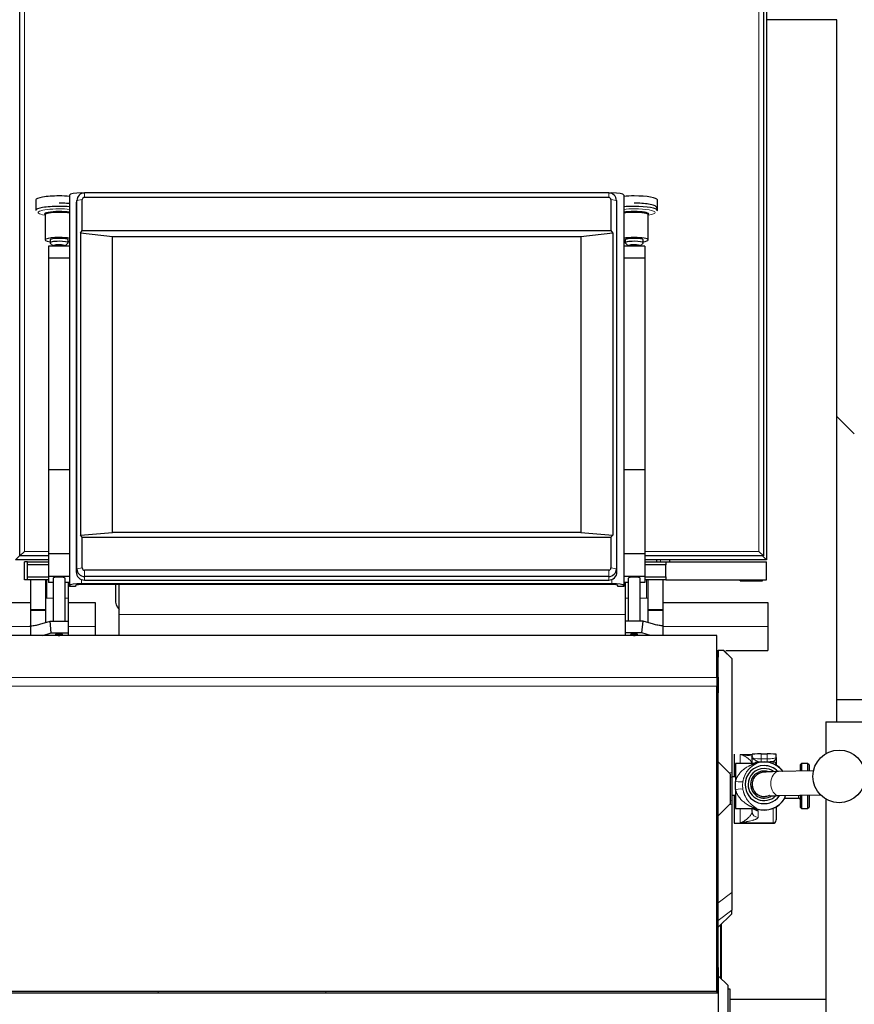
# Model space of a CAD drawing. Header units: inches. Extents: x 0 to 20790, y -12 to 14700.
# Tile 123 of 184: x 5946 to 6501, y 11534 to 12189. Entities that reach past the tile are written whole.
import ezdxf

# ---------------------------------------------------------------- set-up
doc = ezdxf.new("R2010")
doc.units = ezdxf.units.IN
doc.layers.add('1', color=7, linetype='Continuous', true_color=0xffffff)

msp = doc.modelspace()

# ---------------------------------------------------------------- linework, layer by layer
at = {"layer": '1', "color": 110, "linetype": 'Continuous', "lineweight": 13}
for p, q in [((5945.525, 12626.83), (5945.525, 11832.43)), ((5948.725, 12624.13), (5948.725, 11835.13)), ((6437.725, 11835.13), (6437.725, 12624.13)), ((5983.592, 12068.728), (5983.183, 12066.696)), ((5987.214, 12069.335), (5983.592, 12068.728)), ((5986.725, 12073.77), (5986.725, 12073.384)), ((5988.725, 12070.824), (5988.725, 12073.783)), ((6337.725, 12070.824), (6337.725, 12073.783)), ((6339.236, 12069.335), (6342.858, 12068.728)), ((6339.725, 12073.77), (6339.725, 12073.384)), ((6342.858, 12068.728), (6343.267, 12066.696)), ((5945.525, 11832.43), (5945.726, 11832.43)), ((5948.725, 11835.13), (5964.732, 11835.13)), ((6361.724, 11835.13), (6437.725, 11835.13)), ((6372.225, 11828.132), (6372.225, 11829.633)), ((5983.592, 11823.511), (5983.183, 11821.479)), ((5987.214, 11824.118), (5983.592, 11823.511)), ((5988.725, 11822.63), (5988.725, 11818.456)), ((6337.725, 11822.63), (6337.725, 11818.456)), ((6339.236, 11824.118), (6342.858, 11823.511)), ((6342.858, 11823.511), (6343.267, 11821.479)), ((5963.525, 11816.13), (5963.525, 11804.13)), ((5986.725, 11816.392), (5986.725, 11813.78)), ((5988.725, 11818.456), (5988.725, 11816.021)), ((6337.725, 11818.456), (6337.725, 11816.021)), ((6339.725, 11816.392), (6339.725, 11813.78)), ((6362.925, 11816.13), (6362.925, 11804.13)), ((5962.725, 11804.13), (5963.525, 11804.13)), ((5963.525, 11804.13), (5967.725, 11804.13)), ((5975.725, 11804.13), (5977.725, 11804.13)), ((6350.725, 11804.13), (6348.725, 11804.13)), ((6362.925, 11804.13), (6358.725, 11804.13)), ((6362.925, 11804.13), (6363.725, 11804.13)), ((5962.725, 11796.461), (5952.725, 11796.461)), ((5962.725, 11795.896), (5952.725, 11795.896)), ((6011.725, 11793.13), (6348.72, 11793.13)), ((6363.725, 11796.461), (6373.725, 11796.461)), ((6363.725, 11795.896), (6373.725, 11795.896)), ((5935.725, 11785.13), (5952.726, 11785.13)), ((5977.724, 11785.13), (5995.725, 11785.13)), ((6373.726, 11785.13), (6443.725, 11785.13)), ((6414.141, 11769.13), (6419.725, 11763.755)), ((6410.725, 11764.73), (6409.766, 11764.73)), ((6409.725, 11751.16), (5919.725, 11751.16)), ((6409.766, 11751.507), (6410.725, 11751.521)), ((6409.725, 11745.503), (5919.725, 11745.503)), ((6410.725, 11740.921), (6409.766, 11740.907)), ((6425.225, 11693.962), (6425.225, 11700.014)), ((6425.225, 11700.014), (6433.225, 11700.014)), ((6434.822, 11693.963), (6434.822, 11693.927)), ((6436.346, 11694.165), (6436.346, 11694.201)), ((6437.225, 11695.19), (6437.225, 11694.634)), ((6439.225, 11697.105), (6439.225, 11700.321)), ((6439.225, 11697.105), (6439.225, 11695.164)), ((6439.225, 11697.105), (6443.225, 11697.105)), ((6443.225, 11695.164), (6439.225, 11695.164)), ((6443.225, 11697.105), (6443.225, 11700.321)), ((6443.225, 11697.105), (6443.225, 11695.164)), ((6447.225, 11693.795), (6447.225, 11695.273)), ((6417.995, 11687.86), (6419.725, 11687.658)), ((6418.725, 11684.889), (6419.725, 11684.803)), ((6418.725, 11669.372), (6419.725, 11669.457)), ((6464.225, 11672.861), (6464.225, 11670.963)), ((6417.995, 11666.4), (6419.725, 11666.603)), ((6425.225, 11654.387), (6425.225, 11663.963)), ((6434.822, 11664.066), (6434.822, 11663.963)), ((6436.346, 11663.724), (6436.346, 11663.83)), ((6437.225, 11662.362), (6437.225, 11658.036)), ((6447.225, 11654.387), (6447.225, 11664.13)), ((6425.225, 11654.387), (6447.225, 11654.387)), ((6447.225, 11654.13), (6447.225, 11654.387)), ((6410.725, 11601.292), (6419.725, 11608.186)), ((6410.725, 11589.4), (6419.725, 11596.295)), ((6412.189, 11586.419), (6412.189, 11551.165)), ((6409.725, 11558.156), (6410.725, 11558.121))]:
    msp.add_line(p, q, dxfattribs=at)
at = {"layer": '1', "color": 2, "linetype": 'Continuous', "lineweight": 25}
for p, q in [((5945.725, 11832.13), (5945.725, 12627.13)), ((6440.725, 12627.13), (6440.725, 11832.13)), ((6442.725, 12629.63), (6442.725, 11829.63)), ((6489.725, 12189.13), (6442.724, 12189.13)), ((6489.725, 11721.738), (6489.725, 12189.13)), ((5956.298, 12069.114), (5956.298, 12062.159)), ((5978.725, 12072.38), (5978.725, 11812.391)), ((5983.693, 12069.729), (5983.293, 12067.777)), ((5983.592, 11823.511), (5983.592, 12068.728)), ((5986.725, 12073.77), (5988.347, 12073.77)), ((5987.214, 12048.729), (5987.214, 12069.335)), ((6337.725, 12073.783), (5988.725, 12073.783)), ((6337.725, 12070.824), (5988.725, 12070.824)), ((6338.103, 12073.77), (6339.725, 12073.77)), ((6339.236, 12069.335), (6339.236, 12048.729)), ((6343.157, 12067.777), (6342.757, 12069.729)), ((6342.858, 12068.728), (6342.858, 11823.511)), ((6347.725, 12072.38), (6347.725, 11812.391)), ((6370.152, 12062.159), (6370.152, 12069.114)), ((5983.183, 12066.696), (5983.183, 11821.479)), ((6343.267, 11821.479), (6343.267, 12066.696)), ((6370.128, 12062.01), (6370.152, 12062.159)), ((5962.211, 12058.997), (5962.475, 12058.954)), ((5962.475, 12059.266), (5962.475, 12042.524)), ((6363.975, 12042.524), (6363.975, 12059.266)), ((6363.975, 12058.954), (6364.239, 12058.997)), ((5985.944, 12047.076), (5987.214, 12048.729)), ((5987.214, 12048.729), (6339.236, 12048.729)), ((6339.236, 12048.729), (6340.506, 12047.076)), ((5965.725, 12042.524), (5965.725, 12040.554)), ((5977.725, 12040.554), (5977.725, 12042.524)), ((6007.225, 12044.687), (5985.944, 12047.076)), ((5985.944, 12047.076), (5985.944, 11845.952)), ((6319.225, 12044.687), (6007.225, 12044.687)), ((6007.225, 11847.725), (6007.225, 12044.687)), ((6340.506, 12047.076), (6319.225, 12044.687)), ((6319.225, 12044.687), (6319.225, 11847.725)), ((6340.506, 12047.076), (6340.506, 11845.952)), ((6348.725, 12042.524), (6348.725, 12040.554)), ((6360.725, 12040.554), (6360.725, 12042.524)), ((5964.725, 12038.378), (5964.725, 12030.267)), ((5978.725, 12038.378), (5964.725, 12038.378)), ((5965.819, 12040.371), (5967.725, 12038.523)), ((5967.725, 12038.585), (5967.725, 12038.378)), ((5975.725, 12038.523), (5977.631, 12040.371)), ((5975.725, 12038.378), (5975.725, 12038.585)), ((5977.631, 12040.371), (5977.725, 12040.554)), ((6361.725, 12038.378), (6347.725, 12038.378)), ((6348.819, 12040.371), (6350.725, 12038.523)), ((6350.725, 12038.585), (6350.725, 12038.378)), ((6358.725, 12038.523), (6360.631, 12040.371)), ((6358.725, 12038.378), (6358.725, 12038.585)), ((6360.631, 12040.371), (6360.725, 12040.554)), ((6361.725, 12038.378), (6361.725, 12030.267)), ((5964.725, 12030.267), (5964.725, 11889.439)), ((5978.725, 12030.267), (5964.725, 12030.267)), ((6361.725, 12030.267), (6347.725, 12030.267)), ((6361.725, 12030.267), (6361.725, 11889.439)), ((6501.292, 11913.423), (6489.725, 11924.99)), ((5964.725, 11889.439), (5964.725, 11833.55)), ((5978.725, 11889.439), (5964.725, 11889.439)), ((6361.725, 11889.439), (6347.725, 11889.439)), ((6361.725, 11889.439), (6361.725, 11833.55)), ((5985.944, 11845.952), (6007.225, 11847.725)), ((5987.214, 11844.725), (5985.944, 11845.952)), ((5987.214, 11844.725), (6339.236, 11844.725)), ((5987.214, 11824.118), (5987.214, 11844.725)), ((6319.225, 11847.725), (6007.225, 11847.725)), ((6319.225, 11847.725), (6340.506, 11845.952)), ((6340.506, 11845.952), (6339.236, 11844.725)), ((6339.236, 11844.725), (6339.236, 11824.118)), ((5945.525, 11832.43), (5942.725, 11829.63)), ((5948.725, 11835.13), (5945.725, 11832.13)), ((5964.728, 11832.13), (5945.725, 11832.13)), ((5964.725, 11833.55), (5964.725, 11818.362)), ((5978.725, 11833.55), (5964.725, 11833.55)), ((6361.725, 11833.55), (6347.725, 11833.55)), ((6440.725, 11832.13), (6361.718, 11832.13)), ((6361.725, 11833.55), (6361.725, 11818.362)), ((6437.725, 11835.13), (6440.725, 11832.13)), ((6442.725, 11829.63), (6439.925, 11832.43)), ((5964.725, 11829.63), (5942.725, 11829.63)), ((5950.725, 11828.13), (5948.725, 11828.13)), ((5948.725, 11816.13), (5948.725, 11828.13)), ((5950.725, 11828.13), (5964.725, 11828.13)), ((5950.725, 11826.13), (5950.725, 11828.13)), ((5950.725, 11818.13), (5950.725, 11826.13)), ((5964.725, 11826.13), (5950.725, 11826.13)), ((6442.725, 11829.63), (6361.717, 11829.63)), ((6361.725, 11828.13), (6375.725, 11828.13)), ((6375.725, 11826.13), (6361.725, 11826.13)), ((6369.725, 11828.129), (6369.725, 11829.629)), ((6375.725, 11828.13), (6442.725, 11828.13)), ((6375.725, 11828.13), (6375.725, 11826.13)), ((6375.725, 11818.13), (6375.725, 11826.13)), ((6378.225, 11829.633), (6378.225, 11828.132)), ((6442.725, 11816.13), (6442.725, 11828.13)), ((6337.725, 11822.63), (5988.725, 11822.63)), ((5950.725, 11816.13), (5948.725, 11816.13)), ((5950.725, 11818.13), (5964.725, 11818.13)), ((5950.725, 11816.13), (5950.725, 11818.13)), ((5964.725, 11816.13), (5950.725, 11816.13)), ((5952.725, 11816.13), (5952.725, 11796.461)), ((5962.725, 11816.13), (5962.725, 11796.461)), ((5964.725, 11818.362), (5964.725, 11814.542)), ((5978.725, 11818.362), (5964.725, 11818.362)), ((5967.725, 11814.542), (5964.725, 11814.542)), ((5967.725, 11817.32), (5967.725, 11788.767)), ((5975.725, 11788.767), (5975.725, 11817.32)), ((5978.725, 11814.542), (5975.725, 11814.542)), ((5977.725, 11814.542), (5977.725, 11804.13)), ((5978.725, 11811.697), (5978.725, 11812.391)), ((5982.725, 11812.391), (5982.725, 11811.697)), ((5986.725, 11813.78), (6339.725, 11813.78)), ((6339.725, 11813.086), (5986.725, 11813.086)), ((6337.725, 11818.456), (5988.725, 11818.456)), ((5988.725, 11816.021), (6337.725, 11816.021)), ((6009.225, 11813.086), (6009.225, 11803.13)), ((6011.725, 11793.13), (6011.725, 11813.086)), ((6343.725, 11811.697), (6343.725, 11812.391)), ((6361.725, 11818.362), (6347.725, 11818.362)), ((6350.725, 11814.542), (6347.725, 11814.542)), ((6347.725, 11812.391), (6347.725, 11811.697)), ((6348.725, 11814.542), (6348.725, 11804.13)), ((6350.725, 11817.32), (6350.725, 11788.767)), ((6358.725, 11788.767), (6358.725, 11817.32)), ((6361.725, 11814.542), (6358.725, 11814.542)), ((6361.725, 11818.362), (6361.725, 11814.542)), ((6361.725, 11818.13), (6375.725, 11818.13)), ((6375.725, 11816.13), (6361.725, 11816.13)), ((6363.725, 11816.13), (6363.725, 11796.461)), ((6373.725, 11816.13), (6373.725, 11796.461)), ((6375.725, 11818.13), (6375.725, 11816.13)), ((6375.725, 11816.13), (6442.725, 11816.13)), ((6425.225, 11815.63), (6425.225, 11816.13)), ((6425.225, 11815.63), (6440.225, 11815.63)), ((6440.225, 11815.63), (6440.225, 11816.13)), ((5982.725, 11811.697), (5978.725, 11811.697)), ((6347.725, 11811.697), (6343.725, 11811.697)), ((5935.725, 11801.13), (5952.726, 11801.13)), ((5977.724, 11801.13), (5995.725, 11801.13)), ((5977.725, 11804.13), (5977.725, 11788.767)), ((5995.725, 11801.13), (5995.725, 11785.13)), ((6348.725, 11804.13), (6348.725, 11788.767)), ((6373.726, 11801.13), (6443.725, 11801.13)), ((6443.725, 11801.13), (6443.725, 11785.13)), ((5952.725, 11796.461), (5952.725, 11795.896)), ((5952.725, 11795.896), (5952.725, 11785.887)), ((5962.725, 11796.461), (5962.725, 11795.896)), ((5962.725, 11795.896), (5962.725, 11787.832)), ((6011.725, 11779.13), (6011.725, 11793.13)), ((6363.725, 11796.461), (6363.725, 11795.896)), ((6363.725, 11795.896), (6363.725, 11787.832)), ((6373.725, 11796.461), (6373.725, 11795.896)), ((6373.725, 11795.896), (6373.725, 11785.887)), ((5952.725, 11785.714), (5952.725, 11785.887)), ((5958.963, 11786.683), (5965.786, 11788.767)), ((5965.786, 11788.767), (5977.725, 11788.767)), ((5966.588, 11780.888), (5965.786, 11788.767)), ((5977.725, 11788.767), (5977.725, 11780.888)), ((6348.725, 11788.767), (6348.725, 11780.888)), ((6360.664, 11788.767), (6348.725, 11788.767)), ((6359.862, 11780.888), (6360.664, 11788.767)), ((6367.487, 11786.683), (6360.664, 11788.767)), ((6373.725, 11785.714), (6373.725, 11785.887)), ((6409.725, 11779.173), (5919.725, 11779.173)), ((5952.725, 11785.714), (5952.725, 11779.173)), ((5960.972, 11779.173), (5966.588, 11780.888)), ((5966.588, 11780.888), (5977.725, 11780.888)), ((5969.284, 11779.853), (5969.333, 11779.769)), ((5977.725, 11780.888), (5977.725, 11779.173)), ((5995.725, 11785.13), (5995.725, 11779.13)), ((6348.725, 11780.888), (6348.725, 11779.173)), ((6359.862, 11780.888), (6348.725, 11780.888)), ((6357.115, 11779.767), (6357.166, 11779.853)), ((6365.478, 11779.173), (6359.862, 11780.888)), ((6373.725, 11785.714), (6373.725, 11779.173)), ((6409.725, 11751.16), (6409.725, 11779.173)), ((6443.725, 11785.13), (6443.725, 11769.13)), ((6409.721, 11779.13), (6409.766, 11779.13)), ((6409.766, 11769.13), (6409.766, 11779.13)), ((6409.766, 11769.13), (6409.721, 11769.13)), ((6409.766, 11769.13), (6409.766, 11747.16)), ((6409.766, 11769.13), (6410.725, 11769.13)), ((6410.725, 11769.13), (6410.725, 11764.73)), ((6415.67, 11769.13), (6443.725, 11769.13)), ((6410.725, 11751.521), (6410.725, 11764.73)), ((6419.725, 11763.798), (6419.725, 11763.755)), ((6419.725, 11763.755), (6419.725, 11687.658)), ((6409.766, 11747.16), (6409.721, 11747.16)), ((6409.725, 11751.16), (6409.725, 11745.503)), ((6409.766, 11747.16), (6409.766, 11560.836)), ((6410.725, 11751.521), (6410.725, 11740.921)), ((6409.725, 11542.145), (6409.725, 11745.503)), ((6410.725, 11695.13), (6410.725, 11740.921)), ((6671.328, 11736.323), (6489.733, 11736.323)), ((6482.225, 11721.73), (6637.225, 11721.73)), ((6482.225, 11721.73), (6482.225, 11700.374)), ((6410.725, 11695.13), (6418.725, 11687.13)), ((6410.725, 11659.13), (6410.725, 11695.13)), ((6421.225, 11700.13), (6421.225, 11685.112)), ((6434.822, 11693.963), (6422.225, 11693.963)), ((6422.225, 11693.963), (6422.225, 11681.989)), ((6433.225, 11697.965), (6433.225, 11700.174)), ((6439.225, 11700.321), (6443.225, 11700.321)), ((6449.225, 11697.965), (6449.225, 11700.174)), ((6466.225, 11693.963), (6465.225, 11692.963)), ((6470.225, 11693.963), (6466.225, 11693.963)), ((6466.225, 11693.963), (6466.225, 11688.907)), ((6471.225, 11692.963), (6470.225, 11693.963)), ((6470.225, 11693.963), (6470.225, 11688.99)), ((6449.225, 11693.283), (6449.225, 11692.819)), ((6474.12, 11689.07), (6450.878, 11688.588)), ((6465.225, 11692.963), (6465.225, 11688.886)), ((6471.225, 11692.963), (6471.225, 11689.011)), ((6418.725, 11687.13), (6418.725, 11667.13)), ((6422.225, 11685.113), (6419.725, 11685.113)), ((6419.725, 11684.803), (6419.725, 11669.457)), ((6422.225, 11676.657), (6422.225, 11681.989)), ((6422.225, 11676.657), (6422.225, 11663.963)), ((6433.225, 11680.062), (6433.225, 11679.915)), ((6419.725, 11672.813), (6422.225, 11672.813)), ((6421.225, 11672.813), (6421.225, 11654.13)), ((6451.209, 11672.591), (6478.687, 11673.161)), ((6455.081, 11671.127), (6455.081, 11670.963)), ((6455.081, 11670.963), (6464.225, 11670.963)), ((6465.225, 11672.881), (6465.225, 11664.963)), ((6466.225, 11672.901), (6466.225, 11663.963)), ((6470.225, 11672.985), (6470.225, 11663.963)), ((6471.225, 11673.005), (6471.225, 11664.963)), ((6482.225, 11670.358), (6482.225, 11394.13)), ((6418.725, 11667.13), (6410.725, 11659.13)), ((6419.725, 11666.603), (6419.725, 11608.186)), ((6422.225, 11663.963), (6434.822, 11663.963)), ((6433.225, 11661.991), (6433.225, 11663.963)), ((6449.225, 11665.106), (6449.225, 11656.364)), ((6465.225, 11664.963), (6466.225, 11663.963)), ((6466.225, 11663.963), (6470.225, 11663.963)), ((6470.225, 11663.963), (6471.225, 11664.963)), ((6410.725, 11558.121), (6410.725, 11659.13)), ((6449.225, 11656.13), (6449.225, 11656.364)), ((6421.225, 11654.13), (6447.225, 11654.13)), ((6419.725, 11608.186), (6419.725, 11596.295)), ((6419.725, 11593.955), (6419.725, 11596.295)), ((6410.725, 11584.955), (6419.725, 11593.955)), ((6412.725, 11586.954), (6412.725, 11550.63)), ((6409.766, 11560.836), (6409.721, 11560.836)), ((6409.766, 11560.836), (6409.766, 11541.087)), ((6410.725, 11558.121), (6410.725, 11543.13)), ((6417.225, 11546.13), (6410.725, 11552.63)), ((6417.225, 11487.13), (6417.225, 11546.13)), ((6418.725, 11543.63), (6417.225, 11543.63)), ((6418.725, 11489.63), (6418.725, 11543.63)), ((6410.725, 11541.087), (5915.23, 11541.087)), ((6409.725, 11542.145), (5919.725, 11542.145)), ((6410.725, 11543.13), (6409.725, 11543.165)), ((6410.725, 11543.13), (6410.725, 11541.087)), ((6410.725, 11541.087), (6410.725, 11496.399)), ((6418.724, 11537.13), (6482.223, 11537.13))]:
    msp.add_line(p, q, dxfattribs=at)
msp.add_circle((6491.225, 11685.37), 17.5, dxfattribs=at)
for centre, radius, start, end in [((6019.225, 11803.13), 10, 180, 221.409622), ((6434.822, 11698.963), 5, 270, 287.75279), ((6441.225, 11678.963), 16, 90, 107.75279), ((6441.225, 11678.963), 16, 37.27125, 90), ((6441.225, 11678.963), 16, 252.24721, 330), ((6464.225, 11669.963), 1, 0, 90), ((6434.822, 11658.963), 5, 72.247211, 90), ((6447.225, 11656.13), 2, 270, 0)]:
    msp.add_arc(centre, radius, start, end, dxfattribs=at)
for centre, major_axis, ratio, start_param, end_param in [((5971.725, 12069.114), (15.427, 0), 0.1736482, 1.5707963, 3.1415927), ((5971.725, 12069.114), (15.427, 0), 0.1736482, 1.0997538, 1.5707963), ((5986.725, 12072.38), (-8, 0), 0.1736482, 4.712389, 6.2831853), ((5988.725, 12066.696), (-5.542, 0), 0.9848078, 6.0838169, 6.2831853), ((5988.725, 12068.728), (5.133, 0), 0.9848078, 1.5707963, 3.1415927), ((5988.725, 12069.335), (1.511, 0), 0.9848078, 1.5707963, 3.1415927), ((6337.725, 12068.728), (5.133, 0), 0.9848078, 0, 1.5707963), ((6337.725, 12069.335), (1.511, 0), 0.9848078, 0, 1.5707963), ((6339.725, 12072.38), (-8, 0), 0.1736482, 3.1415927, 4.712389), ((6337.725, 12066.696), (-5.542, 0), 0.9848078, 3.1415927, 3.3409611), ((6354.725, 12069.114), (15.427, 0), 0.1736482, 1.5707963, 2.0418389), ((6354.725, 12069.114), (15.427, 0), 0.1736482, 0, 1.5707963), ((5971.725, 12062.159), (15.427, 0), 0.1736482, 1.5707963, 3.1415927), ((5971.725, 12059.744), (9.633, 0), 0.1736482, 1.5707963, 3.2641148), ((5971.725, 12062.159), (15.427, 0), 0.1736482, 1.0997538, 1.5707963), ((5971.725, 12059.744), (9.633, 0), 0.1736482, 0.7573202, 1.5707963), ((6354.725, 12062.159), (15.427, 0), 0.1736482, 1.5707963, 2.0418389), ((6354.725, 12059.744), (9.633, 0), 0.1736482, 1.5707963, 2.3842725), ((6354.725, 12062.159), (15.427, 0), 0.1736482, 0, 1.5707963), ((6354.725, 12059.744), (9.633, 0), 0.1736482, 0, 1.5707963), ((5971.725, 12059.266), (9.25, 0), 0.1736482, 1.5707963, 3.1415927), ((5971.725, 12059.266), (9.25, 0), 0.1736482, 0.7124543, 1.5707963), ((6354.725, 12059.266), (9.25, 0), 0.1736482, 1.5707963, 2.4291383), ((6354.725, 12059.266), (9.25, 0), 0.1736482, 0, 1.5707963), ((6354.725, 12059.744), (9.633, 0), 0.1736482, 5.9736403, 6.2831853), ((5971.725, 12042.524), (9.25, 0), 0.1736482, 1.5707963, 4.0066106), ((5971.725, 12040.554), (6, 0), 0.1736482, 1.5707963, 3.3188963), ((5971.725, 12042.524), (6, 0), 0.1736482, 1.5707963, 3.1415927), ((5971.725, 12042.524), (9.25, 0), 0.1736482, 0.7124543, 1.5707963), ((5971.725, 12042.524), (6, 0), 0.1736482, 0, 1.5707963), ((5971.725, 12040.554), (6, 0), 0.1736482, 0, 1.5707963), ((5971.725, 12042.524), (9.25, 0), 0.1736482, 5.4181674, 5.5706328), ((6354.725, 12042.524), (9.25, 0), 0.1736482, 1.5707963, 2.4291383), ((6354.725, 12042.524), (9.25, 0), 0.1736482, 3.8541451, 4.0066106), ((6354.725, 12040.554), (6, 0), 0.1736482, 1.5707963, 3.3188963), ((6354.725, 12042.524), (6, 0), 0.1736482, 1.5707963, 3.1415927), ((6354.725, 12042.524), (9.25, 0), 0.1736482, 0, 1.5707963), ((6354.725, 12042.524), (6, 0), 0.1736482, 0, 1.5707963), ((6354.725, 12040.554), (6, 0), 0.1736482, 0, 1.5707963), ((6354.725, 12042.524), (9.25, 0), 0.1736482, 5.4181674, 6.2831853), ((5971.725, 12038.585), (4, 0), 0.1736482, 1.5707963, 3.1415927), ((5971.725, 12038.585), (4, 0), 0.1736482, 0, 1.5707963), ((6354.725, 12038.585), (4, 0), 0.1736482, 1.5707963, 3.1415927), ((6354.725, 12038.585), (4, 0), 0.1736482, 0, 1.5707963), ((5988.725, 11821.479), (-5.542, 0), 0.9848078, 0, 1.5707963), ((5988.725, 11823.511), (5.133, 0), 0.9848078, 3.1415927, 4.712389), ((5988.725, 11824.118), (1.511, 0), 0.9848078, 3.1415927, 4.712389), ((6337.725, 11824.118), (1.511, 0), 0.9848078, 4.712389, 6.2831853), ((6337.725, 11823.511), (5.133, 0), 0.9848078, 4.712389, 6.2831853), ((6337.725, 11821.479), (-5.542, 0), 0.9848078, 1.5707963, 3.1415927), ((5971.725, 11817.32), (-4, 0), 0.1736482, 3.1415927, 6.2831853), ((5986.725, 11812.391), (-8, 0), 0.1736482, 4.712389, 6.2831853), ((5986.725, 11812.391), (4, 0), 0.1736482, 1.5707963, 3.1415927), ((6339.725, 11812.391), (-8, 0), 0.1736482, 3.1415927, 4.712389), ((6339.725, 11812.391), (4, 0), 0.1736482, 0, 1.5707963), ((6354.725, 11817.32), (-4, 0), 0.1736482, 3.1415927, 6.2831853), ((5952.903, 11786.452), (0, 0.8), 0.5773503, 2.7468995, 3.1663313), ((5971.725, 11779.853), (-2.441, 0), 0.1736482, 4.712389, 6.2831853), ((5971.725, 11779.853), (-2.441, 0), 0.1736482, 2.9366037, 4.712389), ((6354.725, 11779.853), (2.441, 0), 0.1736482, 0, 3.3414765), ((6373.547, 11786.452), (0, 0.8), 0.5773503, 3.116854, 3.5362858), ((6439.225, 11700.174), (-6, 0), 0.0244322, 4.712389, 6.2831853), ((6434.822, 11698.915), (-5, 0), 0.9976295, 1.5707955, 1.8806403), ((6439.225, 11695.975), (-8, 0), 0.1012787, 1.3181161, 1.5707963), ((6443.225, 11700.174), (-6, 0), 0.0244322, 3.1415927, 4.712389), ((6443.225, 11695.975), (-8, 0), 0.1012787, 1.5707963, 2.0943951), ((6441.225, 11679.895), (-12.662, 0), 0.9997015, 4.712389, 6.2831853), ((6441.225, 11679.94), (-10.67, 0), 0.9997015, 4.712389, 6.2831853), ((6441.225, 11679.94), (-9, 0), 0.9997015, 4.712389, 6.2831853), ((6441.225, 11679.895), (-12.662, 0), 0.9997015, 3.9115774, 4.712389), ((6441.225, 11679.94), (-10.67, 0), 0.9997015, 4.0794562, 4.712389), ((6441.225, 11679.94), (-9, 0), 0.9997015, 4.379282, 4.712389), ((6441.225, 11679.895), (-12.662, 0), 0.9997015, 0, 2.5108198), ((6441.225, 11679.94), (-10.67, 0), 0.9997015, 0, 2.3615941), ((6441.225, 11679.94), (-9, 0), 0.9997015, 0, 2.1440388), ((6441.225, 11679.915), (8, 0), 0.9997015, 3.1415927, 4.712389), ((6441.225, 11679.915), (8, 0), 0.9997015, 4.712389, 5.1802899)]:
    msp.add_ellipse(centre, major_axis=major_axis, ratio=ratio, start_param=start_param, end_param=end_param, dxfattribs=at)
at = {"layer": '1', "color": 110, "linetype": 'Continuous', "lineweight": 13}
for centre, major_axis, ratio, start_param, end_param in [((5971.725, 12060.773), (13.968, 0), 0.1736482, 1.5707963, 3.9631191), ((5971.725, 12060.773), (13.968, 0), 0.1736482, 1.0458558, 1.5707963), ((6354.725, 12060.773), (13.968, 0), 0.1736482, 1.5707963, 2.0957368), ((6354.725, 12060.773), (13.968, 0), 0.1736482, 0, 1.5707963), ((6354.725, 12060.773), (13.968, 0), 0.1736482, 5.4616588, 6.2831853), ((6439.225, 11697.965), (-6, 0), 0.1431823, 0, 1.5707963), ((6437.225, 11691.21), (-4, 0), 0.9949383, 4.712389, 5.5195574), ((6437.225, 11690.655), (-4, 0), 0.9949383, 4.712389, 5.3004068), ((6441.225, 11678.997), (-15.937, 0), 0.9997015, 3.7925085, 5.0235019), ((6443.225, 11697.965), (-6, 0), 0.1431823, 1.5707963, 3.1415927), ((6447.225, 11693.283), (2, 0), 0.9949383, 0, 1.5707963), ((6451.043, 11680.59), (0.166, -7.998), 0.6725436, 3.141495, 4.6984486), ((6422.225, 11682.998), (-4.928, 0.846), 0.1989899, 1.6049262, 3.0555381), ((6422.225, 11675.889), (-4.929, -0.838), 0.1515689, 3.2360048, 4.6866168), ((6441.225, 11680.062), (8, 0), 0.9997015, 3.1375675, 4.712389), ((6451.043, 11680.59), (0.166, -7.998), 0.6725436, 4.6984486, 6.2831853), ((6441.225, 11678.997), (-15.937, 0), 0.9997015, 1.2596836, 2.624894), ((6441.225, 11680.062), (8, 0), 0.9997015, 4.712389, 5.1682144), ((6437.225, 11661.991), (-4, 0), 0.9888417, 0, 1.5707963), ((6437.225, 11666.317), (-4, 0), 0.9888417, 0.6375715, 1.5707963), ((6434.822, 11659.101), (-5, 0), 0.9930767, 4.4025444, 4.712389), ((6447.225, 11656.364), (-2, 0), 0.9888417, 1.5707963, 3.1415927), ((6036.571, 11549.813), (2.116, -20.893), 0.015273, 1.1384346, 1.1935107), ((6147.255, 11561.022), (2.116, -20.893), 0.015273, 0.3024765, 0.4413938)]:
    msp.add_ellipse(centre, major_axis=major_axis, ratio=ratio, start_param=start_param, end_param=end_param, dxfattribs=at)
for centre in [(5971.725, 11779.58), (6354.725, 11779.58)]:
    msp.add_ellipse(centre, major_axis=(1.75, 0), ratio=0.1736482, dxfattribs=at)
at = {"layer": '1', "color": 2, "linetype": 'Continuous', "lineweight": 25}
for points, knots in [([(5978.841, 12066.689), (5978.175, 12066.758), (5975.926, 12066.952), (5973.516, 12067.029), (5971.725, 12067.032)], [0, 0, 0, 0, 0.3082711, 1, 1, 1, 1]), ([(6370.038, 12061.99), (6370.161, 12062.282), (6370.325, 12062.965), (6369.879, 12064.092), (6369.052, 12064.902), (6367.547, 12065.704), (6364.754, 12066.385), (6359.894, 12066.921), (6356.516, 12067.029), (6354.725, 12067.032)], [0, 0, 0, 0, 0.0527024, 0.1288685, 0.1996631, 0.3051577, 0.5623061, 0.7839969, 1, 1, 1, 1]), ([(5952.914, 11785.652), (5953.421, 11785.674), (5953.927, 11785.711), (5954.938, 11785.818), (5955.442, 11785.887), (5956.451, 11786.057), (5956.954, 11786.158), (5957.959, 11786.395), (5958.461, 11786.53), (5958.963, 11786.683)], [0, 0, 0, 0, 0.25, 0.25, 0.5, 0.5, 0.75, 0.75, 1, 1, 1, 1]), ([(6373.536, 11785.652), (6373.029, 11785.674), (6372.523, 11785.711), (6371.512, 11785.818), (6371.008, 11785.887), (6369.999, 11786.057), (6369.496, 11786.158), (6368.491, 11786.395), (6367.989, 11786.53), (6367.487, 11786.683)], [0, 0, 0, 0, 0.25, 0.25, 0.5, 0.5, 0.75, 0.75, 1, 1, 1, 1]), ([(5969.359, 11779.756), (5969.386, 11779.729), (5969.488, 11779.634), (5969.716, 11779.522), (5970.115, 11779.387), (5970.716, 11779.301), (5971.361, 11779.257), (5971.682, 11779.264), (5971.746, 11779.267)], [0, 0, 0, 0, 0.043786, 0.162486, 0.3318552, 0.666082, 0.9345857, 1, 1, 1, 1]), ([(5971.746, 11779.267), (5971.962, 11779.265), (5972.435, 11779.273), (5973.163, 11779.361), (5973.659, 11779.454), (5973.984, 11779.669), (5974.082, 11779.745)], [0, 0, 0, 0, 0.2185705, 0.5049994, 0.8463662, 1, 1, 1, 1]), ([(6352.357, 11779.758), (6352.385, 11779.73), (6352.487, 11779.635), (6352.716, 11779.522), (6353.115, 11779.387), (6353.716, 11779.301), (6354.361, 11779.257), (6354.682, 11779.264), (6354.746, 11779.267)], [0, 0, 0, 0, 0.044851, 0.1634188, 0.3325994, 0.6664539, 0.9346585, 1, 1, 1, 1]), ([(6354.746, 11779.267), (6354.962, 11779.265), (6355.435, 11779.273), (6356.163, 11779.361), (6356.659, 11779.454), (6356.984, 11779.669), (6357.082, 11779.745)], [0, 0, 0, 0, 0.2186324, 0.5051422, 0.8466056, 1, 1, 1, 1]), ([(6414.141, 11769.13), (6413.651, 11769.13), (6413.12, 11769.13), (6411.978, 11769.13), (6411.369, 11769.13), (6410.725, 11769.13)], [0, 0, 0, 0, 0.5, 0.5, 1, 1, 1, 1]), ([(6414.392, 11769.13), (6414.374, 11769.13), (6414.355, 11769.13), (6414.316, 11769.13), (6414.295, 11769.13), (6414.232, 11769.13), (6414.188, 11769.13), (6414.141, 11769.13)], [0, 0, 0, 0, 0.25, 0.25, 0.5, 0.5, 1, 1, 1, 1]), ([(6414.392, 11769.13), (6415.282, 11768.241), (6416.171, 11767.352), (6417.948, 11765.574), (6418.837, 11764.686), (6419.725, 11763.798)], [0, 0, 0, 0, 0.5, 0.5, 1, 1, 1, 1]), ([(6433.225, 11693.557), (6433.225, 11693.871), (6433.225, 11694.205), (6433.225, 11694.902), (6433.225, 11695.267), (6433.225, 11695.737), (6433.225, 11695.832), (6433.225, 11696.022), (6433.225, 11696.308), (6433.225, 11696.791), (6433.225, 11697.181), (6433.225, 11697.475), (6433.225, 11697.621), (6433.225, 11697.793), (6433.225, 11697.867), (6433.225, 11697.916), (6433.225, 11697.94), (6433.225, 11697.965)], [0, 0, 0, 0, 0.2490378, 0.2490378, 0.4993586, 0.4993586, 0.5619387, 0.5619387, 0.6245189, 0.7496793, 0.8748396, 0.8748396, 0.9374198, 0.9687099, 0.984355, 0.984355, 1, 1, 1, 1]), ([(6449.225, 11698.125), (6449.225, 11698.126), (6449.225, 11698.128), (6449.225, 11698.236), (6449.225, 11698.343), (6449.225, 11698.505), (6449.225, 11698.586), (6449.225, 11698.68), (6449.225, 11698.721), (6449.225, 11698.748), (6449.225, 11698.761), (6449.225, 11698.775)], [0, 0, 0, 0, 0.0070746, 0.0070746, 0.5035373, 0.5035373, 0.7517686, 0.8758843, 0.9379422, 0.9379422, 1, 1, 1, 1]), ([(6449.225, 11697.965), (6449.225, 11697.948), (6449.225, 11697.931), (6449.225, 11697.898), (6449.225, 11697.848), (6449.225, 11697.732), (6449.225, 11697.633), (6449.225, 11697.434), (6449.225, 11697.302), (6449.225, 11696.907), (6449.225, 11696.647), (6449.225, 11696.138), (6449.225, 11695.889), (6449.225, 11695.589), (6449.225, 11695.529), (6449.225, 11695.411), (6449.225, 11695.353), (6449.225, 11695.18), (6449.225, 11695.068), (6449.225, 11694.743), (6449.225, 11694.539), (6449.225, 11694.26), (6449.225, 11694.171), (6449.225, 11694.003), (6449.225, 11693.923), (6449.225, 11693.83), (6449.225, 11693.812), (6449.225, 11693.777), (6449.225, 11693.725), (6449.225, 11693.676), (6449.225, 11693.584), (6449.225, 11693.529), (6449.225, 11693.434), (6449.225, 11693.393), (6449.225, 11693.326), (6449.225, 11693.301), (6449.225, 11693.283)], [0, 0, 0, 0, 0.0078125, 0.0078125, 0.015625, 0.03125, 0.0625, 0.0625, 0.125, 0.125, 0.25, 0.25, 0.375, 0.375, 0.40625, 0.40625, 0.4375, 0.4375, 0.5, 0.5, 0.625, 0.625, 0.6875, 0.6875, 0.75, 0.75, 0.765625, 0.765625, 0.78125, 0.8125, 0.8125, 0.875, 0.875, 0.9375, 0.9375, 1, 1, 1, 1]), ([(6419.725, 11687.658), (6419.725, 11687.182), (6419.725, 11686.707), (6419.725, 11685.757), (6419.725, 11685.282), (6419.725, 11684.803)], [0, 0, 0, 0, 0.5, 0.5, 1, 1, 1, 1]), ([(6450.886, 11688.588), (6448.059, 11688.597), (6443.766, 11688.328), (6440.904, 11688.236), (6438.292, 11687.505), (6436.069, 11686.291), (6434.342, 11684.334), (6433.402, 11682.059), (6433.229, 11680.756), (6433.225, 11680.062)], [0, 0, 0, 0, 0.3632411, 0.5842307, 0.6502289, 0.7376596, 0.8569544, 0.9267101, 1, 1, 1, 1]), ([(6419.725, 11669.457), (6419.725, 11668.979), (6419.725, 11668.503), (6419.725, 11667.553), (6419.725, 11667.079), (6419.725, 11666.603)], [0, 0, 0, 0, 0.5, 0.5, 1, 1, 1, 1]), ([(6444.714, 11672.59), (6444.737, 11672.53), (6445.151, 11672.463), (6447.111, 11672.5), (6449.529, 11672.545), (6451.201, 11672.591)], [0, 0, 0, 0, 0.2039263, 0.5546194, 1, 1, 1, 1]), ([(6455.081, 11671.127), (6455.081, 11671.174), (6455.093, 11671.288), (6455.126, 11671.441), (6455.158, 11671.57), (6455.17, 11671.616), (6455.19, 11671.688), (6455.197, 11671.712), (6455.211, 11671.763), (6455.218, 11671.789), (6455.256, 11671.92), (6455.29, 11672.033), (6455.365, 11672.276), (6455.405, 11672.406), (6455.456, 11672.568), (6455.464, 11672.594), (6455.472, 11672.62)], [0, 0, 0, 0, 0.192864, 0.3857281, 0.3857281, 0.4821601, 0.4821601, 0.5303761, 0.5303761, 0.5785921, 0.5785921, 0.7714561, 0.7714561, 0.9643202, 0.9643202, 1, 1, 1, 1])]:
    msp.add_open_spline(points, degree=3, knots=knots, dxfattribs=at)
at = {"layer": '1', "color": 110, "linetype": 'Continuous', "lineweight": 13}
for points, knots in [([(6425.225, 11700.014), (6425.247, 11700.011), (6425.27, 11700.008), (6425.315, 11700.002), (6425.382, 11699.994), (6425.539, 11699.974), (6425.853, 11699.934), (6426.48, 11699.855), (6427.015, 11699.786), (6428.079, 11699.649), (6428.779, 11699.557), (6429.633, 11699.44), (6429.802, 11699.417), (6430.139, 11699.37), (6430.306, 11699.346), (6430.802, 11699.275), (6431.127, 11699.227), (6432.079, 11699.082), (6432.684, 11698.984), (6433.38, 11698.861), (6433.509, 11698.837), (6433.636, 11698.814)], [0, 0, 0, 0, 0.0073836, 0.0073836, 0.0147671, 0.0295342, 0.0590685, 0.118137, 0.236274, 0.236274, 0.4725479, 0.4725479, 0.5316164, 0.5316164, 0.5906849, 0.5906849, 0.7088219, 0.7088219, 0.9450958, 0.9450958, 1, 1, 1, 1]), ([(6433.224, 11693.613), (6433.22, 11693.777), (6433.193, 11693.942), (6433.1, 11694.274), (6433.034, 11694.441), (6432.87, 11694.776), (6432.772, 11694.945), (6432.605, 11695.198), (6432.546, 11695.282), (6432.453, 11695.409), (6432.421, 11695.451), (6432.356, 11695.535), (6432.323, 11695.577), (6432.154, 11695.787), (6432.008, 11695.954), (6431.699, 11696.283), (6431.536, 11696.446), (6431.197, 11696.767), (6431.021, 11696.924), (6430.657, 11697.234), (6430.47, 11697.385), (6430.087, 11697.68), (6429.891, 11697.823), (6429.493, 11698.101), (6429.29, 11698.235), (6428.982, 11698.429), (6428.879, 11698.492), (6428.671, 11698.616), (6428.566, 11698.676), (6428.251, 11698.853), (6428.04, 11698.965), (6427.613, 11699.177), (6427.399, 11699.276), (6426.968, 11699.461), (6426.751, 11699.547), (6426.317, 11699.705), (6426.099, 11699.777), (6425.772, 11699.874), (6425.608, 11699.919), (6425.416, 11699.968), (6425.321, 11699.991), (6425.273, 11700.003), (6425.252, 11700.007), (6425.239, 11700.011), (6425.232, 11700.012), (6425.225, 11700.014)], [0, 0, 0, 0, 0.0625, 0.0625, 0.125, 0.125, 0.1875, 0.1875, 0.21875, 0.21875, 0.234375, 0.234375, 0.25, 0.25, 0.3125, 0.3125, 0.375, 0.375, 0.4375, 0.4375, 0.5, 0.5, 0.5625, 0.5625, 0.625, 0.625, 0.65625, 0.65625, 0.6875, 0.6875, 0.75, 0.75, 0.8125, 0.8125, 0.875, 0.875, 0.9375, 0.9375, 0.96875, 0.984375, 0.9921875, 0.9960937, 0.9980469, 0.9980469, 1, 1, 1, 1]), ([(6436.346, 11694.165), (6436.348, 11694.147), (6436.337, 11694.125), (6436.292, 11694.075), (6436.258, 11694.046), (6436.17, 11693.981), (6436.115, 11693.945), (6436.035, 11693.895), (6436.019, 11693.885), (6435.985, 11693.864), (6435.933, 11693.833), (6435.876, 11693.799), (6435.758, 11693.73), (6435.673, 11693.681), (6435.491, 11693.577), (6435.395, 11693.522), (6435.195, 11693.406), (6435.091, 11693.344), (6434.876, 11693.216), (6434.765, 11693.149), (6434.595, 11693.044), (6434.538, 11693.009), (6434.423, 11692.936), (6434.365, 11692.899), (6434.189, 11692.785), (6434.071, 11692.707), (6433.712, 11692.464), (6433.468, 11692.29), (6432.977, 11691.919), (6432.73, 11691.721), (6432.235, 11691.301), (6431.987, 11691.078), (6431.495, 11690.605), (6431.249, 11690.354), (6430.946, 11690.021), (6430.885, 11689.953), (6430.795, 11689.85), (6430.765, 11689.816), (6430.704, 11689.746), (6430.554, 11689.571), (6430.406, 11689.391), (6430.056, 11688.947), (6429.828, 11688.637), (6429.386, 11687.984), (6429.172, 11687.641), (6428.863, 11687.1), (6428.762, 11686.914), (6428.615, 11686.629), (6428.566, 11686.532), (6428.47, 11686.337), (6428.423, 11686.238), (6428.189, 11685.736), (6428.016, 11685.319), (6427.78, 11684.669), (6427.705, 11684.449), (6427.563, 11683.998), (6427.497, 11683.769), (6427.373, 11683.3), (6427.315, 11683.061), (6427.249, 11682.756), (6427.236, 11682.695), (6427.211, 11682.571), (6427.199, 11682.509), (6427.163, 11682.322), (6427.141, 11682.197), (6427.12, 11682.071)], [0, 0, 0, 0, 0.03125, 0.03125, 0.0625, 0.0625, 0.09375, 0.09375, 0.1015625, 0.1015625, 0.109375, 0.125, 0.125, 0.15625, 0.15625, 0.1875, 0.1875, 0.21875, 0.21875, 0.25, 0.25, 0.265625, 0.265625, 0.28125, 0.28125, 0.3125, 0.3125, 0.375, 0.375, 0.4375, 0.4375, 0.5, 0.5, 0.5625, 0.5625, 0.578125, 0.578125, 0.5859375, 0.5859375, 0.59375, 0.625, 0.625, 0.6875, 0.6875, 0.75, 0.75, 0.78125, 0.78125, 0.796875, 0.796875, 0.8125, 0.8125, 0.875, 0.875, 0.90625, 0.90625, 0.9375, 0.9375, 0.96875, 0.96875, 0.9765625, 0.9765625, 0.984375, 0.984375, 1, 1, 1, 1]), ([(6433.225, 11697.965), (6433.225, 11697.958), (6433.225, 11697.951), (6433.226, 11697.937), (6433.227, 11697.916), (6433.232, 11697.867), (6433.241, 11697.825), (6433.252, 11697.783), (6433.257, 11697.769), (6433.266, 11697.741), (6433.282, 11697.699), (6433.303, 11697.658), (6433.379, 11697.519), (6433.469, 11697.409), (6433.704, 11697.186), (6433.849, 11697.073), (6434.041, 11696.942), (6434.063, 11696.927), (6434.107, 11696.898), (6434.174, 11696.854), (6434.244, 11696.81), (6434.388, 11696.722), (6434.489, 11696.662), (6434.699, 11696.542), (6434.808, 11696.481), (6435.032, 11696.357), (6435.148, 11696.294), (6435.383, 11696.167), (6435.503, 11696.101), (6435.744, 11695.97), (6435.866, 11695.903), (6436.105, 11695.768), (6436.224, 11695.701), (6436.397, 11695.602), (6436.453, 11695.57), (6436.565, 11695.506), (6436.619, 11695.475), (6436.699, 11695.431), (6436.725, 11695.416), (6436.777, 11695.387), (6436.802, 11695.374), (6436.877, 11695.334), (6436.925, 11695.309), (6437.018, 11695.264), (6437.062, 11695.245), (6437.146, 11695.212), (6437.187, 11695.199), (6437.225, 11695.19)], [0, 0, 0, 0, 0.0078125, 0.0078125, 0.015625, 0.03125, 0.0625, 0.0625, 0.078125, 0.078125, 0.09375, 0.125, 0.125, 0.25, 0.25, 0.375, 0.375, 0.390625, 0.390625, 0.40625, 0.4375, 0.4375, 0.5, 0.5, 0.5625, 0.5625, 0.625, 0.625, 0.6875, 0.6875, 0.75, 0.75, 0.8125, 0.8125, 0.84375, 0.84375, 0.875, 0.875, 0.890625, 0.890625, 0.90625, 0.90625, 0.9375, 0.9375, 0.96875, 0.96875, 1, 1, 1, 1]), ([(6449.225, 11697.965), (6449.225, 11697.956), (6449.225, 11697.948), (6449.225, 11697.932), (6449.224, 11697.908), (6449.222, 11697.851), (6449.218, 11697.802), (6449.207, 11697.705), (6449.196, 11697.64), (6449.174, 11697.543), (6449.165, 11697.51), (6449.147, 11697.446), (6449.137, 11697.413), (6449.105, 11697.317), (6449.08, 11697.252), (6448.995, 11697.059), (6448.926, 11696.931), (6448.805, 11696.741), (6448.762, 11696.677), (6448.672, 11696.551), (6448.624, 11696.488), (6448.524, 11696.363), (6448.472, 11696.301), (6448.365, 11696.179), (6448.31, 11696.119), (6448.198, 11696.001), (6448.14, 11695.943), (6448.024, 11695.83), (6447.966, 11695.775), (6447.877, 11695.696), (6447.848, 11695.671), (6447.789, 11695.621), (6447.759, 11695.596), (6447.671, 11695.526), (6447.613, 11695.482), (6447.498, 11695.404), (6447.441, 11695.369), (6447.331, 11695.311), (6447.277, 11695.288), (6447.225, 11695.273)], [0, 0, 0, 0, 0.0078125, 0.0078125, 0.015625, 0.03125, 0.0625, 0.0625, 0.125, 0.125, 0.15625, 0.15625, 0.1875, 0.1875, 0.25, 0.25, 0.375, 0.375, 0.4375, 0.4375, 0.5, 0.5, 0.5625, 0.5625, 0.625, 0.625, 0.6875, 0.6875, 0.75, 0.75, 0.78125, 0.78125, 0.8125, 0.8125, 0.875, 0.875, 0.9375, 0.9375, 1, 1, 1, 1]), ([(6422.225, 11681.989), (6422.252, 11682.108), (6422.281, 11682.226), (6422.327, 11682.402), (6422.342, 11682.46), (6422.375, 11682.576), (6422.457, 11682.865), (6422.548, 11683.148), (6422.785, 11683.813), (6422.964, 11684.239), (6423.362, 11685.064), (6423.58, 11685.462), (6423.846, 11685.895), (6423.875, 11685.943), (6423.935, 11686.038), (6423.966, 11686.086), (6424.057, 11686.228), (6424.119, 11686.321), (6424.307, 11686.597), (6424.435, 11686.777), (6424.828, 11687.302), (6425.101, 11687.636), (6425.665, 11688.273), (6425.957, 11688.576), (6426.557, 11689.156), (6426.865, 11689.433), (6427.259, 11689.764), (6427.338, 11689.829), (6427.497, 11689.958), (6427.736, 11690.148), (6427.977, 11690.331), (6428.46, 11690.686), (6428.786, 11690.91), (6429.44, 11691.334), (6429.769, 11691.534), (6430.428, 11691.911), (6430.758, 11692.089), (6431.25, 11692.341), (6431.414, 11692.422), (6431.74, 11692.579), (6431.902, 11692.655), (6432.144, 11692.765), (6432.224, 11692.802), (6432.384, 11692.873), (6432.463, 11692.908), (6432.7, 11693.011), (6432.855, 11693.076), (6433.159, 11693.202), (6433.307, 11693.263), (6433.593, 11693.378), (6433.731, 11693.432), (6433.928, 11693.51), (6433.992, 11693.535), (6434.116, 11693.584), (6434.176, 11693.608), (6434.261, 11693.642), (6434.303, 11693.659), (6434.344, 11693.675), (6434.37, 11693.686), (6434.383, 11693.691), (6434.448, 11693.718), (6434.496, 11693.738), (6434.627, 11693.795), (6434.697, 11693.829), (6434.758, 11693.865), (6434.769, 11693.872), (6434.788, 11693.885), (6434.796, 11693.891), (6434.815, 11693.908), (6434.822, 11693.918), (6434.822, 11693.927)], [0, 0, 0, 0, 0.015625, 0.015625, 0.0234375, 0.0234375, 0.03125, 0.0625, 0.0625, 0.125, 0.125, 0.1875, 0.1875, 0.1953125, 0.1953125, 0.203125, 0.203125, 0.21875, 0.21875, 0.25, 0.25, 0.3125, 0.3125, 0.375, 0.375, 0.4375, 0.4375, 0.453125, 0.453125, 0.46875, 0.5, 0.5, 0.5625, 0.5625, 0.625, 0.625, 0.6875, 0.6875, 0.71875, 0.71875, 0.75, 0.75, 0.765625, 0.765625, 0.78125, 0.78125, 0.8125, 0.8125, 0.84375, 0.84375, 0.875, 0.875, 0.890625, 0.890625, 0.90625, 0.90625, 0.9140625, 0.9179688, 0.9179688, 0.921875, 0.921875, 0.9375, 0.9375, 0.96875, 0.96875, 0.9765625, 0.9765625, 0.984375, 0.984375, 1, 1, 1, 1]), ([(6427.12, 11682.071), (6427.085, 11681.857), (6427.022, 11681.425), (6426.954, 11680.773), (6426.913, 11680.116), (6426.903, 11679.674), (6426.903, 11679.231), (6426.907, 11679.009), (6426.921, 11678.674), (6426.927, 11678.562), (6426.94, 11678.337), (6426.948, 11678.226), (6426.976, 11677.891), (6426.999, 11677.67), (6427.053, 11677.23), (6427.085, 11677.011), (6427.12, 11676.794)], [0, 0, 0, 0, 0.125, 0.25, 0.375, 0.5, 0.5, 0.625, 0.625, 0.6875, 0.6875, 0.75, 0.75, 0.875, 0.875, 1, 1, 1, 1]), ([(6434.822, 11664.066), (6434.822, 11664.096), (6434.796, 11664.131), (6434.7, 11664.211), (6434.629, 11664.255), (6434.531, 11664.311), (6434.52, 11664.317), (6434.497, 11664.33), (6434.462, 11664.349), (6434.425, 11664.369), (6434.348, 11664.408), (6434.294, 11664.435), (6434.124, 11664.519), (6434, 11664.578), (6433.737, 11664.701), (6433.598, 11664.765), (6433.418, 11664.849), (6433.381, 11664.866), (6433.308, 11664.901), (6433.271, 11664.918), (6433.159, 11664.97), (6433.084, 11665.006), (6432.856, 11665.114), (6432.701, 11665.188), (6432.387, 11665.341), (6432.228, 11665.421), (6431.907, 11665.583), (6431.745, 11665.667), (6431.42, 11665.84), (6431.256, 11665.929), (6430.764, 11666.203), (6430.433, 11666.396), (6429.772, 11666.805), (6429.441, 11667.02), (6429.029, 11667.305), (6428.947, 11667.362), (6428.782, 11667.479), (6428.7, 11667.538), (6428.455, 11667.718), (6428.292, 11667.841), (6427.808, 11668.217), (6427.49, 11668.479), (6426.866, 11669.028), (6426.56, 11669.316), (6425.962, 11669.918), (6425.67, 11670.233), (6425.245, 11670.73), (6425.105, 11670.899), (6424.899, 11671.16), (6424.831, 11671.248), (6424.696, 11671.426), (6424.629, 11671.516), (6424.3, 11671.97), (6424.05, 11672.346), (6423.582, 11673.129), (6423.364, 11673.535), (6423.063, 11674.17), (6422.967, 11674.386), (6422.854, 11674.661), (6422.832, 11674.717), (6422.788, 11674.828), (6422.723, 11674.995), (6422.662, 11675.163), (6422.465, 11675.726), (6422.332, 11676.187), (6422.225, 11676.657)], [0, 0, 0, 0, 0.03125, 0.03125, 0.0625, 0.0625, 0.0664063, 0.0664063, 0.0703125, 0.078125, 0.078125, 0.09375, 0.09375, 0.125, 0.125, 0.15625, 0.15625, 0.1640625, 0.1640625, 0.171875, 0.171875, 0.1875, 0.1875, 0.21875, 0.21875, 0.25, 0.25, 0.28125, 0.28125, 0.3125, 0.3125, 0.375, 0.375, 0.4375, 0.4375, 0.453125, 0.453125, 0.46875, 0.46875, 0.5, 0.5, 0.5625, 0.5625, 0.625, 0.625, 0.6875, 0.6875, 0.71875, 0.71875, 0.734375, 0.734375, 0.75, 0.75, 0.8125, 0.8125, 0.875, 0.875, 0.90625, 0.90625, 0.9140625, 0.9140625, 0.921875, 0.9375, 0.9375, 1, 1, 1, 1]), ([(6427.12, 11676.794), (6427.203, 11676.292), (6427.307, 11675.801), (6427.462, 11675.202), (6427.495, 11675.082), (6427.562, 11674.845), (6427.597, 11674.727), (6427.704, 11674.377), (6427.78, 11674.149), (6427.938, 11673.703), (6428.021, 11673.484), (6428.193, 11673.056), (6428.282, 11672.847), (6428.467, 11672.435), (6428.562, 11672.234), (6428.71, 11671.937), (6428.785, 11671.791), (6428.861, 11671.646), (6428.912, 11671.55), (6428.938, 11671.502), (6429.172, 11671.075), (6429.387, 11670.715), (6429.83, 11670.029), (6430.057, 11669.703), (6430.522, 11669.08), (6430.759, 11668.784), (6431.241, 11668.218), (6431.486, 11667.948), (6431.796, 11667.626), (6431.858, 11667.563), (6431.982, 11667.437), (6432.169, 11667.251), (6432.356, 11667.073), (6432.729, 11666.727), (6432.977, 11666.509), (6433.469, 11666.096), (6433.713, 11665.902), (6434.071, 11665.628), (6434.189, 11665.539), (6434.422, 11665.367), (6434.537, 11665.284), (6434.762, 11665.123), (6434.873, 11665.045), (6435.034, 11664.932), (6435.087, 11664.895), (6435.192, 11664.822), (6435.243, 11664.787), (6435.394, 11664.682), (6435.49, 11664.615), (6435.672, 11664.487), (6435.757, 11664.426), (6435.915, 11664.31), (6435.987, 11664.255), (6436.082, 11664.177), (6436.112, 11664.152), (6436.167, 11664.103), (6436.191, 11664.08), (6436.258, 11664.012), (6436.292, 11663.971), (6436.337, 11663.895), (6436.348, 11663.86), (6436.346, 11663.83)], [0, 0, 0, 0, 0.0625, 0.0625, 0.078125, 0.078125, 0.09375, 0.09375, 0.125, 0.125, 0.15625, 0.15625, 0.1875, 0.1875, 0.21875, 0.21875, 0.234375, 0.2421875, 0.2421875, 0.25, 0.25, 0.3125, 0.3125, 0.375, 0.375, 0.4375, 0.4375, 0.5, 0.5, 0.515625, 0.515625, 0.53125, 0.5625, 0.5625, 0.625, 0.625, 0.6875, 0.6875, 0.71875, 0.71875, 0.75, 0.75, 0.78125, 0.78125, 0.796875, 0.796875, 0.8125, 0.8125, 0.84375, 0.84375, 0.875, 0.875, 0.90625, 0.90625, 0.921875, 0.921875, 0.9375, 0.9375, 0.96875, 0.96875, 1, 1, 1, 1]), ([(6425.225, 11654.387), (6425.232, 11654.389), (6425.239, 11654.391), (6425.252, 11654.396), (6425.273, 11654.403), (6425.321, 11654.42), (6425.417, 11654.454), (6425.61, 11654.524), (6425.774, 11654.588), (6426.104, 11654.723), (6426.323, 11654.819), (6426.759, 11655.026), (6426.977, 11655.137), (6427.41, 11655.371), (6427.626, 11655.495), (6428.054, 11655.756), (6428.267, 11655.893), (6428.583, 11656.108), (6428.688, 11656.18), (6428.897, 11656.329), (6429.001, 11656.405), (6429.31, 11656.635), (6429.514, 11656.795), (6429.914, 11657.122), (6430.11, 11657.29), (6430.495, 11657.635), (6430.682, 11657.811), (6431.047, 11658.17), (6431.223, 11658.353), (6431.563, 11658.723), (6431.726, 11658.911), (6432.034, 11659.292), (6432.179, 11659.484), (6432.348, 11659.725), (6432.381, 11659.774), (6432.446, 11659.871), (6432.477, 11659.919), (6432.569, 11660.065), (6432.628, 11660.162), (6432.793, 11660.453), (6432.889, 11660.647), (6433.049, 11661.034), (6433.113, 11661.227), (6433.201, 11661.611), (6433.225, 11661.802), (6433.225, 11661.991)], [0, 0, 0, 0, 0.0019531, 0.0019531, 0.0039062, 0.0078125, 0.015625, 0.03125, 0.0625, 0.0625, 0.125, 0.125, 0.1875, 0.1875, 0.25, 0.25, 0.3125, 0.3125, 0.34375, 0.34375, 0.375, 0.375, 0.4375, 0.4375, 0.5, 0.5, 0.5625, 0.5625, 0.625, 0.625, 0.6875, 0.6875, 0.75, 0.75, 0.765625, 0.765625, 0.78125, 0.78125, 0.8125, 0.8125, 0.875, 0.875, 0.9375, 0.9375, 1, 1, 1, 1]), ([(6433.097, 11663.972), (6433.129, 11663.966), (6433.161, 11663.96), (6433.251, 11663.944), (6433.309, 11663.933), (6433.425, 11663.912), (6433.483, 11663.901), (6433.767, 11663.846), (6433.985, 11663.801), (6434.403, 11663.71), (6434.602, 11663.663), (6434.981, 11663.569), (6435.342, 11663.473), (6435.663, 11663.373), (6435.889, 11663.298), (6435.962, 11663.272), (6436.067, 11663.233), (6436.101, 11663.221), (6436.168, 11663.195), (6436.333, 11663.13), (6436.595, 11663.012), (6436.779, 11662.906), (6436.938, 11662.799), (6437.005, 11662.745), (6437.113, 11662.637), (6437.155, 11662.582), (6437.211, 11662.473), (6437.225, 11662.417), (6437.225, 11662.362)], [0, 0, 0, 0, 0.0126707, 0.0126707, 0.0361786, 0.0361786, 0.0596864, 0.0596864, 0.1537178, 0.1537178, 0.2477491, 0.2477491, 0.3417805, 0.4358118, 0.4358118, 0.4828275, 0.4828275, 0.5063354, 0.5063354, 0.5298432, 0.6238746, 0.7179059, 0.7179059, 0.8119373, 0.8119373, 0.9059686, 0.9059686, 1, 1, 1, 1]), ([(6437.225, 11658.036), (6437.225, 11657.948), (6437.198, 11657.862), (6437.097, 11657.69), (6437.023, 11657.604), (6436.83, 11657.434), (6436.713, 11657.35), (6436.437, 11657.183), (6436.28, 11657.099), (6436.06, 11656.996), (6436.015, 11656.975), (6435.945, 11656.944), (6435.922, 11656.934), (6435.874, 11656.913), (6435.755, 11656.862), (6435.629, 11656.811), (6435.315, 11656.69), (6435.092, 11656.61), (6434.618, 11656.453), (6434.369, 11656.376), (6433.846, 11656.223), (6433.573, 11656.147), (6432.724, 11655.923), (6432.117, 11655.776), (6431.16, 11655.56), (6430.834, 11655.489), (6430.335, 11655.383), (6430.167, 11655.348), (6429.829, 11655.277), (6429.658, 11655.242), (6428.801, 11655.068), (6428.096, 11654.93), (6427.026, 11654.726), (6426.488, 11654.624), (6425.857, 11654.505), (6425.541, 11654.446), (6425.383, 11654.416), (6425.315, 11654.404), (6425.27, 11654.395), (6425.247, 11654.391), (6425.225, 11654.387)], [0, 0, 0, 0, 0.0625, 0.0625, 0.125, 0.125, 0.1875, 0.1875, 0.25, 0.25, 0.265625, 0.265625, 0.2734375, 0.2734375, 0.28125, 0.3125, 0.3125, 0.375, 0.375, 0.4375, 0.4375, 0.5, 0.5, 0.625, 0.625, 0.6875, 0.6875, 0.71875, 0.71875, 0.75, 0.75, 0.875, 0.875, 0.9375, 0.96875, 0.984375, 0.9921875, 0.9960938, 0.9960938, 1, 1, 1, 1])]:
    msp.add_open_spline(points, degree=3, knots=knots, dxfattribs=at)

doc.saveas('drawing.dxf')
